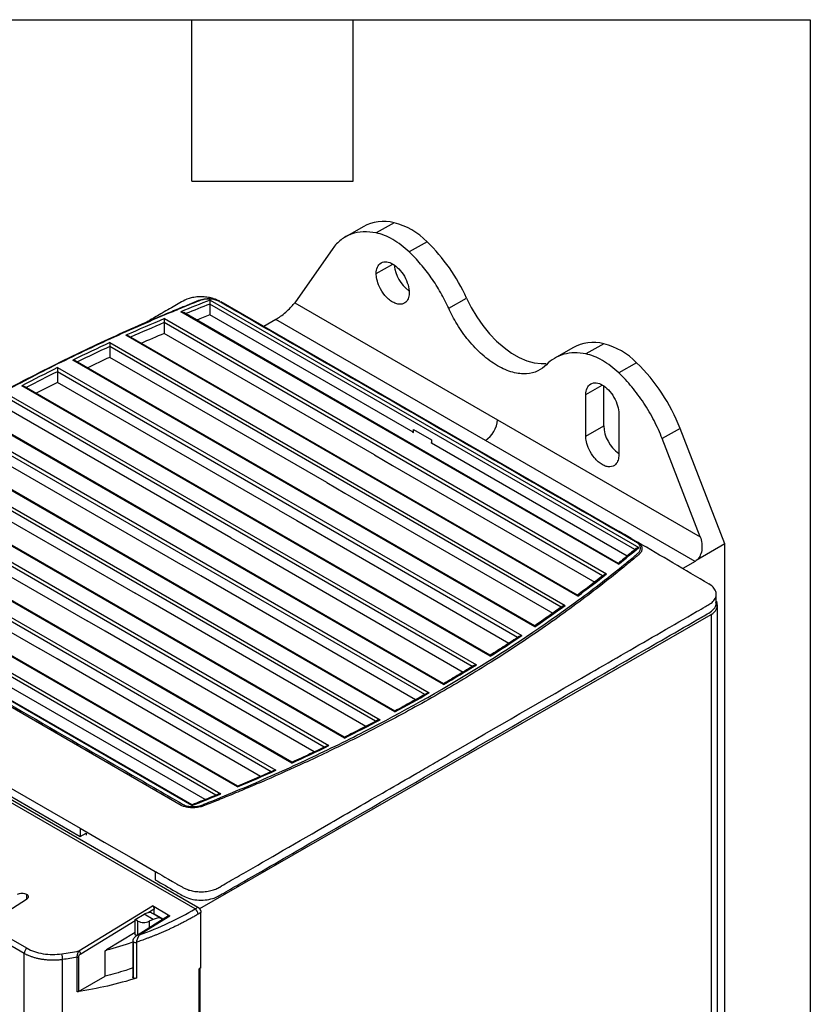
# Model space of a CAD drawing. Header units: millimetres. Extents: x 6 to 273, y 6 to 210.
# Tile 52 of 52: x 236 to 273, y 163 to 210. Entities that reach past the tile are written whole.
import ezdxf

# ---------------------------------------------------------------- set-up
doc = ezdxf.new("R2010")
doc.units = ezdxf.units.MM
doc.layers.add('TEXT', color=140, linetype='Continuous')

msp = doc.modelspace()

# ---------------------------------------------------------------- linework, layer by layer
at = {"color": 7, "linetype": 'Continuous', "lineweight": 25}
for p, q in [((253.394, 199.964), (252.555, 199.48)), ((251.93, 199.774), (251.088, 199.288)), ((254.95, 199.066), (254.111, 198.582)), ((250.503, 198.745), (248.701, 196.186)), ((252.553, 197.562), (253.33, 198.012)), ((244.705, 196.309), (264.948, 184.623)), ((245.038, 196.313), (245.097, 196.289)), ((245.17, 196.256), (245.097, 196.292)), ((245.207, 196.245), (263.948, 185.426)), ((255.973, 195.921), (256.815, 196.407)), ((263.993, 183.831), (243.333, 195.758)), ((244.691, 196.122), (244.69, 195.613)), ((264.768, 184.531), (244.691, 196.122)), ((248.701, 196.186), (258.274, 190.659)), ((242.548, 195.432), (263.428, 183.378)), ((263.983, 183.878), (243.463, 195.723)), ((254.302, 190.065), (244.69, 195.613)), ((247.811, 195.394), (247.245, 195.069)), ((257.709, 189.68), (247.811, 195.394)), ((242.536, 195.243), (242.535, 194.734)), ((263.244, 183.288), (242.536, 195.243)), ((262.066, 182.331), (240.735, 194.645)), ((262.058, 182.376), (240.863, 194.612)), ((252.477, 188.995), (242.535, 194.734)), ((239.969, 194.113), (239.969, 193.604)), ((261.283, 181.808), (239.969, 194.113)), ((239.978, 194.303), (261.473, 181.894)), ((261.829, 194.059), (260.988, 193.573)), ((263.294, 194.249), (262.455, 193.765)), ((260.045, 180.885), (238.23, 193.479)), ((260.04, 180.929), (238.355, 193.447)), ((250.214, 187.689), (239.969, 193.604)), ((237.501, 193.12), (259.424, 180.464)), ((264.85, 193.351), (264.01, 192.867)), ((237.495, 192.928), (237.495, 192.419)), ((259.229, 180.381), (237.495, 192.928)), ((257.932, 179.492), (235.817, 192.259)), ((257.93, 179.534), (235.94, 192.229)), ((247.952, 186.383), (237.495, 192.419)), ((262.453, 191.847), (263.229, 192.297)), ((263.293, 190.374), (263.293, 192.247)), ((257.084, 179.007), (235.112, 191.691)), ((235.115, 191.885), (257.285, 179.087)), ((262.45, 189.886), (262.453, 191.847)), ((245.689, 185.077), (235.112, 191.182)), ((255.729, 178.152), (233.495, 190.987)), ((255.729, 178.192), (233.615, 190.958)), ((258.274, 190.659), (267.848, 185.132)), ((264.006, 190.95), (264.004, 188.989)), ((232.82, 190.597), (255.054, 177.762)), ((254.847, 177.686), (232.821, 190.401)), ((254.317, 190.204), (255.164, 189.714)), ((262.45, 189.886), (263.293, 190.374)), ((266.899, 190.253), (266.056, 189.767)), ((269.017, 184.792), (266.899, 190.253)), ((232.822, 189.892), (243.426, 183.77)), ((255.164, 189.714), (255.164, 189.567)), ((267.848, 185.132), (266.056, 189.767)), ((230.617, 189.257), (252.732, 176.49)), ((253.434, 176.864), (231.265, 189.662)), ((253.436, 176.903), (231.382, 189.635)), ((255.147, 189.557), (255.164, 189.567)), ((255.164, 189.567), (264.408, 184.23)), ((267.607, 183.966), (257.709, 189.68)), ((252.52, 176.417), (230.621, 189.059)), ((252.477, 188.995), (253.326, 188.505)), ((230.621, 188.55), (241.163, 182.464)), ((253.326, 188.505), (262.869, 182.996)), ((228.504, 187.864), (250.319, 175.27)), ((251.048, 175.629), (229.125, 188.285)), ((251.053, 175.667), (229.24, 188.259)), ((250.101, 175.201), (228.512, 187.664)), ((250.214, 187.689), (251.063, 187.199)), ((228.512, 187.155), (238.901, 181.158)), ((251.063, 187.199), (260.89, 181.526)), ((248.571, 174.446), (227.077, 186.855)), ((248.578, 174.483), (227.19, 186.83)), ((226.483, 186.418), (247.814, 174.104)), ((247.59, 174.038), (226.495, 186.216)), ((247.952, 186.383), (248.8, 185.893)), ((226.495, 185.707), (236.638, 179.852)), ((248.8, 185.893), (258.818, 180.109)), ((246.001, 173.317), (225.121, 185.371)), ((246.01, 173.353), (225.232, 185.348)), ((245.689, 185.077), (246.537, 184.587)), ((263.948, 185.426), (264.888, 184.883)), ((224.556, 184.918), (245.216, 172.991)), ((244.985, 172.929), (224.571, 184.714)), ((269.017, 184.792), (267.666, 184.005)), ((269.017, 150.971), (269.017, 184.792)), ((243.844, 172.44), (223.601, 184.126)), ((246.537, 184.587), (256.655, 178.746)), ((243.855, 172.475), (223.711, 184.103)), ((244.275, 183.28), (243.426, 183.77)), ((267.607, 183.966), (267.025, 183.629)), ((243.342, 172.445), (224.246, 183.469)), ((254.401, 177.435), (244.275, 183.28)), ((242.012, 181.974), (241.163, 182.464)), ((268.611, 182.026), (268.609, 182.423)), ((252.056, 176.176), (242.012, 181.974)), ((268.666, 148.119), (268.666, 181.924)), ((244.229, 167.58), (268.362, 181.463)), ((268.362, 181.463), (268.362, 147.658)), ((239.749, 180.668), (238.901, 181.158)), ((249.619, 174.97), (239.749, 180.668)), ((237.486, 179.362), (236.638, 179.852)), ((225.139, 179.122), (238.574, 171.366)), ((247.09, 173.818), (237.486, 179.362)), ((225.142, 178.732), (238.574, 170.978)), ((244.467, 172.719), (235.224, 178.055)), ((243.997, 167.558), (231.694, 174.66)), ((231.828, 174.742), (244.131, 167.639)), ((238.575, 171.369), (238.574, 171.366)), ((238.574, 171.366), (238.574, 170.978)), ((238.574, 170.978), (238.857, 171.141)), ((238.575, 171.369), (239.706, 170.716)), ((238.857, 171.141), (238.857, 171.043)), ((239.706, 170.716), (239.707, 170.717)), ((239.706, 170.716), (239.707, 170.717)), ((239.707, 170.717), (240.981, 169.982)), ((240.981, 169.982), (240.98, 169.98)), ((240.98, 169.98), (242.112, 169.328)), ((242.112, 169.329), (242.112, 168.935)), ((236.039, 168.006), (234.021, 166.717)), ((236.035, 168.257), (236.035, 168.026)), ((238.511, 165.572), (241.982, 167.697)), ((242.067, 167.55), (241.785, 167.378)), ((242.802, 167.224), (241.982, 167.697)), ((242.067, 167.333), (242.067, 167.55)), ((244.157, 167.622), (244.229, 167.58)), ((244.229, 167.58), (244.229, 167.537)), ((244.273, 164.779), (244.273, 167.394)), ((241.165, 166.998), (238.599, 165.427)), ((241.165, 167.063), (241.588, 167.309)), ((241.295, 166.988), (241.165, 167.063)), ((241.165, 166.332), (241.165, 167.063)), ((241.295, 166.327), (241.295, 166.988)), ((242.741, 167.229), (241.309, 166.338)), ((242.802, 167.224), (241.37, 166.332)), ((242.015, 167.062), (241.588, 167.309)), ((242.015, 167.062), (241.835, 166.975)), ((241.835, 166.975), (241.835, 166.665)), ((242.465, 167.073), (241.987, 167.349)), ((242.072, 167.3), (242.067, 167.333)), ((242.067, 167.333), (242.503, 167.081)), ((235.929, 165.457), (234.793, 166.113)), ((234.939, 166.35), (236.065, 165.699)), ((241.165, 166.443), (239.822, 165.62)), ((241.057, 166.051), (241.057, 166.049)), ((241.057, 166.049), (241.057, 164.349)), ((241.092, 164.3), (241.092, 166)), ((241.24, 166.289), (241.165, 166.332)), ((239.75, 165.576), (239.822, 165.62)), ((239.75, 164.391), (239.75, 165.576)), ((241.233, 165.988), (241.233, 164.288)), ((235.929, 137.607), (235.929, 165.457)), ((237.745, 151.207), (237.745, 165.166)), ((238.432, 163.644), (238.432, 165.276)), ((238.486, 165.293), (238.486, 163.662)), ((244.188, 133.868), (244.188, 164.73)), ((244.229, 164.754), (244.229, 133.775)), ((238.486, 163.662), (239.75, 164.391))]:
    msp.add_line(p, q, dxfattribs=at)
at = {"color": 7, "linetype": 'Continuous', "lineweight": 25, "flags": 128}
msp.add_lwpolyline([(256.815, 196.407), (257.041, 195.953), (257.301, 195.516), (257.59, 195.103), (257.904, 194.719), (258.238, 194.372), (258.586, 194.066), (258.942, 193.808), (259.302, 193.6), (259.658, 193.447), (260.006, 193.351), (260.34, 193.313), (260.575, 193.322)], dxfattribs=at)
at = {"color": 7, "linetype": 'Continuous', "lineweight": 25}
for centre, radius, start, end in [((252.909, 197.974), 2.049, 76.2841, 118.5379), ((252.575, 196.749), 3.318, 44.2987, 75.7066), ((248.943, 192.871), 8.629, 24.1864, 45.8807), ((255.107, 198.139), 1.719, 186.1616, 233.7553), ((279.64, 107.293), 95.626, 111.42792, 112.31411), ((279.675, 107.221), 95.537, 111.48075, 112.21211), ((278.007, 111.209), 91.383, 112.83186, 114.071), ((279.829, 106.33), 95.949, 111.48277, 111.87719), ((278.043, 111.137), 91.294, 112.88821, 113.96913), ((278.206, 110.254), 91.702, 112.89086, 113.64091), ((276.076, 115.476), 86.699, 114.60531, 115.88241), ((276.114, 115.405), 86.611, 114.66608, 115.78011), ((262.811, 192.236), 2.07, 76.5141, 118.308), ((262.475, 191.034), 3.318, 44.2987, 75.7066), ((276.293, 114.515), 87.031, 114.66898, 115.42597), ((274.023, 119.656), 82.042, 116.434, 117.7547), ((258.803, 187.126), 8.678, 21.1192, 45.8353), ((274.061, 119.586), 81.953, 116.49963, 117.65171), ((274.252, 118.705), 82.37, 116.50276, 117.28537), ((257.046, 190.716), 1.23, 302.6103, 357.3319), ((264.984, 190.448), 1.692, 182.499, 234.6009), ((263.925, 185.362), 0.0697, 82.2264, 123.0636), ((228.436, 227.63), 56.415, 309.0704, 310.3303), ((226.176, 230.459), 60.037, 306.71266, 308.35232), ((223.712, 233.803), 64.19, 304.47286, 306.03333), ((268.149, 181.926), 0.509, 294.6616, 18.1655), ((221.299, 237.36), 68.489, 302.33572, 303.82535), ((218.953, 241.11), 72.912, 300.29017, 301.71663), ((216.691, 245.029), 77.438, 298.32606, 299.69638), ((214.526, 249.093), 82.042, 296.434, 297.7547), ((212.473, 253.273), 86.699, 294.60531, 295.88241), ((210.542, 257.54), 91.383, 292.83186, 294.071), ((208.909, 261.456), 95.626, 291.42792, 292.31411), ((243.821, 167.289), 0.321, 4.5958, 56.7849), ((241.579, 167.541), 0.622, 242.8052, 294.3071), ((241.116, 166.054), 0.0592, 185.0322, 246.2879), ((241.177, 166.167), 0.188, 242.9305, 287.2841), ((241.335, 166.285), 0.0585, 53.3668, 115.9705), ((236.237, 165.443), 0.309, 123.85, 177.3048), ((238.408, 165.411), 0.191, 4.6569, 57.3836), ((236.65, 165.125), 1.096, 2.1156, 16.6377), ((238.411, 165.431), 0.157, 277.8256, 298.6835)]:
    msp.add_arc(centre, radius, start, end, dxfattribs=at)
msp.add_ellipse((235.223, 172.215), major_axis=(12.101, 0.383), ratio=0.597065, start_param=5.083287, end_param=5.196416, dxfattribs=at)
for points, knots in [([(252.555, 199.48), (252.346, 199.522), (252.14, 199.539), (251.743, 199.521), (251.553, 199.484), (251.199, 199.358), (251.035, 199.267), (250.743, 199.04), (250.613, 198.902), (250.503, 198.745)], [0, 0, 0, 0, 0.25, 0.25, 0.5, 0.5, 0.75, 0.75, 1, 1, 1, 1]), ([(254.111, 198.582), (253.864, 198.817), (253.599, 199.019), (253.067, 199.326), (252.802, 199.43), (252.555, 199.48)], [0, 0, 0, 0, 0.5, 0.5, 1, 1, 1, 1]), ([(255.973, 195.921), (255.862, 196.167), (255.736, 196.413), (255.462, 196.897), (255.312, 197.134), (254.994, 197.589), (254.825, 197.807), (254.475, 198.216), (254.294, 198.407), (254.111, 198.582)], [0, 0, 0, 0, 0.25, 0.25, 0.5, 0.5, 0.75, 0.75, 1, 1, 1, 1]), ([(252.553, 197.562), (252.553, 197.668), (252.57, 197.772), (252.646, 197.95), (252.706, 198.022), (252.858, 198.109), (252.95, 198.125), (253.141, 198.102), (253.24, 198.064), (253.423, 197.958), (253.522, 197.882), (253.713, 197.684), (253.805, 197.563), (253.956, 197.3), (254.015, 197.159), (254.091, 196.895), (254.107, 196.771), (254.107, 196.665)], [0, 0, 0, 0, 0.125, 0.125, 0.25, 0.25, 0.375, 0.375, 0.5, 0.5, 0.625, 0.625, 0.75, 0.75, 0.875, 0.875, 1, 1, 1, 1]), ([(254.107, 196.665), (254.107, 196.59), (254.099, 196.51), (254.052, 196.353), (254.013, 196.276), (253.889, 196.156), (253.802, 196.114), (253.641, 196.108), (253.582, 196.115), (253.458, 196.15), (253.394, 196.178), (253.264, 196.253), (253.199, 196.3), (253.076, 196.407), (253.017, 196.468), (252.856, 196.661), (252.77, 196.802), (252.646, 197.065), (252.607, 197.187), (252.561, 197.398), (252.553, 197.487), (252.553, 197.562)], [0, 0, 0, 0, 0.125, 0.125, 0.25, 0.25, 0.375, 0.375, 0.4375, 0.4375, 0.5, 0.5, 0.5625, 0.5625, 0.625, 0.625, 0.75, 0.75, 0.875, 0.875, 1, 1, 1, 1]), ([(263.887, 185.421), (260.465, 187.396), (255.332, 190.36), (249.343, 193.817), (246.563, 195.422), (245.466, 196.055), (245.226, 196.194), (245.172, 196.225), (245.146, 196.24), (245.062, 196.284), (244.995, 196.308), (244.785, 196.36), (244.624, 196.368), (244.4, 196.338), (244.328, 196.322), (244.229, 196.287), (244.198, 196.274), (244.135, 196.249), (243.977, 196.186), (243.819, 196.122), (243.441, 195.969), (243.191, 195.866), (241.943, 195.347), (240.961, 194.918), (239.034, 194.036), (238.088, 193.583), (236.233, 192.651), (235.323, 192.172), (233.544, 191.194), (232.675, 190.694), (230.128, 189.162), (228.51, 188.098), (226.208, 186.435), (225.461, 185.87), (224.376, 185.008), (224.02, 184.718), (223.648, 184.408), (223.626, 184.39), (223.588, 184.351), (223.572, 184.33), (223.533, 184.267), (223.518, 184.223), (223.51, 184.089), (223.554, 184), (223.665, 183.907), (223.689, 183.89), (223.744, 183.858), (223.772, 183.842), (223.856, 183.793), (224.025, 183.696), (224.194, 183.598), (224.307, 183.533)], [0, 0, 0, 0, 0.25, 0.375, 0.4375, 0.453125, 0.455078, 0.455078, 0.457031, 0.457031, 0.460937, 0.460937, 0.46875, 0.46875, 0.472656, 0.472656, 0.474609, 0.474609, 0.476562, 0.484375, 0.484375, 0.5, 0.5, 0.5625, 0.5625, 0.625, 0.625, 0.6875, 0.6875, 0.75, 0.75, 0.875, 0.875, 0.9375, 0.9375, 0.96875, 0.96875, 0.970703, 0.970703, 0.972656, 0.972656, 0.976562, 0.976562, 0.984375, 0.984375, 0.986328, 0.986328, 0.988281, 0.988281, 0.992187, 1, 1, 1, 1]), ([(244.862, 196.374), (244.858, 196.376), (244.79, 196.407), (244.617, 196.437), (244.361, 196.469), (244.082, 196.461), (243.752, 196.408), (243.427, 196.274), (243.121, 196.081), (242.789, 195.894), (242.371, 195.651), (242.006, 195.441), (241.756, 195.297), (241.701, 195.265)], [0, 0, 0, 0, 0.004071, 0.064698, 0.131492, 0.201803, 0.272095, 0.386057, 0.495804, 0.612105, 0.734954, 0.941202, 1, 1, 1, 1]), ([(242.476, 195.596), (242.702, 195.692), (243.117, 195.868), (243.688, 196.101), (244.03, 196.238), (244.181, 196.299)], [0, 0, 0, 0, 0.402432, 0.737023, 1, 1, 1, 1]), ([(244.181, 196.299), (244.263, 196.325), (244.427, 196.377), (244.705, 196.386), (244.919, 196.364), (245.017, 196.322), (245.038, 196.313)], [0, 0, 0, 0, 0.304659, 0.60812, 0.912827, 1, 1, 1, 1]), ([(244.705, 196.309), (244.705, 196.304), (244.703, 196.296), (244.702, 196.284), (244.7, 196.269), (244.698, 196.25), (244.695, 196.222), (244.693, 196.188), (244.691, 196.152), (244.691, 196.131), (244.691, 196.122)], [0, 0, 0, 0, 0.103201, 0.186701, 0.250498, 0.383698, 0.500621, 0.685073, 0.849642, 1, 1, 1, 1]), ([(245.042, 196.319), (245.013, 196.328), (244.956, 196.346), (244.893, 196.365), (244.862, 196.375)], [0, 0, 0, 0, 0.499676, 1, 1, 1, 1]), ([(243.333, 195.758), (243.353, 195.756), (243.393, 195.752), (243.437, 195.738), (243.458, 195.725), (243.463, 195.723)], [0, 0, 0, 0, 0.440847, 0.880044, 1, 1, 1, 1]), ([(247.871, 195.432), (247.937, 195.474), (248.014, 195.527), (248.174, 195.649), (248.258, 195.719), (248.417, 195.863), (248.491, 195.937), (248.615, 196.072), (248.665, 196.134), (248.701, 196.186)], [0, 0, 0, 0, 0.25, 0.25, 0.5, 0.5, 0.75, 0.75, 1, 1, 1, 1]), ([(260.588, 193.257), (260.476, 193.14), (260.343, 193.039), (260.029, 192.889), (259.849, 192.841), (259.449, 192.816), (259.229, 192.839), (258.766, 192.966), (258.522, 193.07), (258.035, 193.351), (257.791, 193.528), (257.328, 193.937), (257.108, 194.168), (256.709, 194.654), (256.529, 194.91), (256.217, 195.42), (256.084, 195.675), (255.973, 195.921)], [0, 0, 0, 0, 0.125, 0.125, 0.25, 0.25, 0.375, 0.375, 0.5, 0.5, 0.625, 0.625, 0.75, 0.75, 0.875, 0.875, 1, 1, 1, 1]), ([(227.124, 187.129), (227.601, 187.472), (228.748, 188.295), (230.689, 189.542), (233.118, 191.003), (235.878, 192.52), (238.872, 194.007), (241.095, 195.017), (242.273, 195.512), (242.476, 195.596)], [0, 0, 0, 0, 0.107714, 0.258761, 0.409805, 0.602395, 0.795172, 0.964839, 1, 1, 1, 1]), ([(242.548, 195.432), (242.547, 195.427), (242.546, 195.419), (242.545, 195.406), (242.543, 195.391), (242.542, 195.372), (242.54, 195.344), (242.537, 195.31), (242.536, 195.273), (242.536, 195.253), (242.536, 195.243)], [0, 0, 0, 0, 0.103305, 0.186768, 0.250386, 0.383625, 0.500579, 0.685816, 0.850286, 1, 1, 1, 1]), ([(240.735, 194.645), (240.755, 194.643), (240.794, 194.64), (240.838, 194.627), (240.858, 194.614), (240.862, 194.611)], [0, 0, 0, 0, 0.443514, 0.885515, 1, 1, 1, 1]), ([(239.978, 194.303), (239.978, 194.298), (239.977, 194.29), (239.976, 194.277), (239.975, 194.262), (239.973, 194.243), (239.972, 194.214), (239.97, 194.18), (239.969, 194.143), (239.969, 194.122), (239.969, 194.113)], [0, 0, 0, 0, 0.103436, 0.186848, 0.250233, 0.383514, 0.500515, 0.686769, 0.851119, 1, 1, 1, 1]), ([(238.23, 193.479), (238.25, 193.477), (238.288, 193.474), (238.331, 193.461), (238.351, 193.449), (238.355, 193.446)], [0, 0, 0, 0, 0.445944, 0.890553, 1, 1, 1, 1]), ([(262.455, 193.765), (262.271, 193.802), (262.09, 193.82), (261.74, 193.815), (261.571, 193.792), (261.251, 193.705), (261.101, 193.641), (260.825, 193.476), (260.7, 193.374), (260.588, 193.257)], [0, 0, 0, 0, 0.25, 0.25, 0.5, 0.5, 0.75, 0.75, 1, 1, 1, 1]), ([(264.01, 192.867), (263.764, 193.102), (263.499, 193.305), (262.967, 193.611), (262.701, 193.715), (262.455, 193.765)], [0, 0, 0, 0, 0.5, 0.5, 1, 1, 1, 1]), ([(237.501, 193.12), (237.5, 193.114), (237.5, 193.102), (237.499, 193.081), (237.498, 193.06), (237.497, 193.031), (237.495, 192.997), (237.495, 192.959), (237.495, 192.938), (237.495, 192.928)], [0, 0, 0, 0, 0.147684, 0.250145, 0.383474, 0.500393, 0.687742, 0.851984, 1, 1, 1, 1]), ([(266.056, 189.767), (265.947, 190.05), (265.818, 190.337), (265.527, 190.902), (265.364, 191.18), (265.011, 191.715), (264.821, 191.971), (264.425, 192.447), (264.219, 192.668), (264.01, 192.867)], [0, 0, 0, 0, 0.25, 0.25, 0.5, 0.5, 0.75, 0.75, 1, 1, 1, 1]), ([(235.817, 192.259), (235.836, 192.258), (235.875, 192.255), (235.917, 192.243), (235.936, 192.231), (235.939, 192.228)], [0, 0, 0, 0, 0.448308, 0.895501, 1, 1, 1, 1]), ([(262.453, 191.847), (262.453, 191.953), (262.47, 192.057), (262.546, 192.235), (262.605, 192.307), (262.757, 192.394), (262.849, 192.41), (263.041, 192.387), (263.139, 192.349), (263.323, 192.244), (263.421, 192.167), (263.612, 191.969), (263.704, 191.848), (263.856, 191.585), (263.915, 191.444), (263.99, 191.18), (264.007, 191.056), (264.006, 190.95)], [0, 0, 0, 0, 0.125, 0.125, 0.25, 0.25, 0.375, 0.375, 0.5, 0.5, 0.625, 0.625, 0.75, 0.75, 0.875, 0.875, 1, 1, 1, 1]), ([(264.004, 188.989), (264.003, 188.914), (263.995, 188.834), (263.949, 188.677), (263.91, 188.6), (263.785, 188.48), (263.699, 188.438), (263.537, 188.432), (263.478, 188.439), (263.355, 188.474), (263.29, 188.502), (263.161, 188.577), (263.096, 188.624), (262.972, 188.731), (262.914, 188.792), (262.752, 188.984), (262.666, 189.126), (262.542, 189.389), (262.504, 189.511), (262.457, 189.722), (262.45, 189.811), (262.45, 189.886)], [0, 0, 0, 0, 0.125, 0.125, 0.25, 0.25, 0.375, 0.375, 0.4375, 0.4375, 0.5, 0.5, 0.5625, 0.5625, 0.625, 0.625, 0.75, 0.75, 0.875, 0.875, 1, 1, 1, 1]), ([(224.307, 183.533), (227.911, 181.453), (233.317, 178.332), (239.625, 174.691), (242.384, 173.098), (243.341, 172.545), (243.454, 172.48), (243.518, 172.453), (243.73, 172.393), (243.895, 172.38), (244.088, 172.402), (244.127, 172.408), (244.2, 172.424), (244.235, 172.433), (244.302, 172.455), (244.333, 172.467), (244.395, 172.492), (244.552, 172.555), (244.708, 172.618), (245.33, 172.87), (245.824, 173.076), (247.294, 173.701), (248.256, 174.13), (250.146, 175.014), (251.075, 175.469), (253.805, 176.867), (255.546, 177.843), (258.873, 179.879), (260.459, 180.94), (262.718, 182.597), (263.449, 183.159), (264.334, 183.874), (264.51, 184.017), (264.728, 184.197), (264.793, 184.251), (264.858, 184.306), (264.901, 184.342), (264.923, 184.36), (264.979, 184.417), (265.005, 184.458), (265.035, 184.544), (265.038, 184.587), (265.022, 184.674), (265.003, 184.716), (264.941, 184.796), (264.9, 184.833), (264.824, 184.881), (264.796, 184.896), (264.743, 184.927), (264.663, 184.973), (264.369, 185.143), (264.101, 185.297), (263.887, 185.421)], [0, 0, 0, 0, 0.25, 0.375, 0.4375, 0.441406, 0.441406, 0.445312, 0.445312, 0.453125, 0.453125, 0.455078, 0.455078, 0.457031, 0.457031, 0.458984, 0.458984, 0.460937, 0.46875, 0.46875, 0.5, 0.5, 0.5625, 0.5625, 0.625, 0.625, 0.75, 0.75, 0.875, 0.875, 0.9375, 0.9375, 0.953125, 0.953125, 0.957031, 0.958984, 0.958984, 0.960938, 0.960938, 0.964844, 0.964844, 0.96875, 0.96875, 0.972656, 0.972656, 0.976563, 0.976563, 0.978516, 0.978516, 0.980469, 0.984375, 1, 1, 1, 1]), ([(264.592, 185.054), (264.485, 185.116), (264.267, 185.242), (264.047, 185.367), (263.935, 185.431)], [0, 0, 0, 0, 0.487572, 1, 1, 1, 1]), ([(267.848, 185.132), (267.884, 185.039), (267.912, 184.932), (267.939, 184.71), (267.938, 184.594), (267.903, 184.379), (267.87, 184.279), (267.781, 184.115), (267.725, 184.051), (267.666, 184.005)], [0, 0, 0, 0, 0.25, 0.25, 0.5, 0.5, 0.75, 0.75, 1, 1, 1, 1]), ([(264.827, 184.579), (264.833, 184.584), (264.852, 184.6), (264.894, 184.617), (264.93, 184.621), (264.948, 184.623)], [0, 0, 0, 0, 0.188, 0.593904, 1, 1, 1, 1]), ([(264.888, 184.883), (264.892, 184.881), (264.9, 184.877), (264.915, 184.867), (264.94, 184.851), (264.985, 184.815), (265.038, 184.759), (265.082, 184.686), (265.102, 184.612), (265.103, 184.54), (265.088, 184.476), (265.06, 184.414), (265.02, 184.355), (264.983, 184.319), (264.964, 184.301)], [0, 0, 0, 0, 0.01572, 0.031485, 0.062816, 0.12526, 0.250594, 0.371599, 0.500291, 0.60656, 0.708104, 0.806425, 0.903033, 1, 1, 1, 1]), ([(268.27, 182.899), (267.7, 183.233), (266.574, 183.894), (265.448, 184.555), (264.892, 184.881)], [0, 0, 0, 0, 0.506095, 1, 1, 1, 1]), ([(264.964, 184.301), (264.954, 184.292), (264.932, 184.273), (264.888, 184.237), (264.813, 184.173), (264.66, 184.046), (264.354, 183.791), (263.733, 183.286), (262.463, 182.288), (260.518, 180.866), (258.11, 179.27), (255.634, 177.775), (253.048, 176.347), (250.867, 175.251), (248.916, 174.336), (247.675, 173.781), (246.523, 173.288), (245.744, 172.963), (245.034, 172.674), (244.581, 172.495), (244.368, 172.411)], [0, 0, 0, 0, 0.001957, 0.003914, 0.007828, 0.015657, 0.031313, 0.062623, 0.125231, 0.25035, 0.382952, 0.499773, 0.616827, 0.749698, 0.796399, 0.874808, 0.910843, 0.943711, 0.973426, 1, 1, 1, 1]), ([(264.826, 184.58), (264.634, 184.418), (264.355, 184.183), (264.07, 183.95), (263.981, 183.878)], [0, 0, 0, 0, 0.6896186, 1, 1, 1, 1]), ([(263.982, 183.877), (263.983, 183.877), (263.985, 183.876), (263.988, 183.862), (263.992, 183.841), (263.993, 183.831)], [0, 0, 0, 0, 0.120187, 0.559359, 1, 1, 1, 1]), ([(263.307, 183.337), (263.106, 183.18), (262.695, 182.857), (262.273, 182.539), (262.056, 182.377)], [0, 0, 0, 0, 0.488295, 1, 1, 1, 1]), ([(263.308, 183.337), (263.313, 183.341), (263.332, 183.356), (263.374, 183.372), (263.41, 183.376), (263.428, 183.378)], [0, 0, 0, 0, 0.171397, 0.585723, 1, 1, 1, 1]), ([(242.112, 169.329), (242.19, 169.284), (242.534, 169.086), (243.222, 168.69), (243.302, 168.643), (243.408, 168.582), (243.429, 168.57), (243.475, 168.545), (243.499, 168.533), (243.577, 168.496), (243.637, 168.473), (243.771, 168.431), (243.846, 168.413), (244.01, 168.384), (244.099, 168.375), (244.283, 168.367), (244.378, 168.37), (244.565, 168.388), (244.656, 168.403), (244.825, 168.445), (244.903, 168.47), (245.008, 168.514), (245.041, 168.529), (245.103, 168.561), (245.131, 168.577), (245.275, 168.661), (245.633, 168.867), (246.026, 169.094), (247.417, 169.897), (248.785, 170.687), (251.214, 172.089), (252.086, 172.593), (253.49, 173.403), (253.973, 173.682), (254.722, 174.114), (255.103, 174.334), (255.557, 174.596), (255.787, 174.729), (255.902, 174.796), (255.96, 174.829), (255.989, 174.846), (256.004, 174.854), (256.011, 174.858), (256.014, 174.86), (256.016, 174.861), (256.018, 174.862), (258.231, 176.14), (260.443, 177.417), (263.775, 179.341), (264.888, 179.983), (266.563, 180.95), (267.262, 181.353), (267.998, 181.778), (268.173, 181.879), (268.244, 181.92), (268.279, 181.94), (268.381, 182.007), (268.444, 182.061), (268.544, 182.185), (268.582, 182.255), (268.615, 182.404), (268.61, 182.481), (268.558, 182.627), (268.513, 182.696), (268.398, 182.814), (268.33, 182.864), (268.258, 182.906)], [0, 0, 0, 0, 0.125, 0.125, 0.140625, 0.140625, 0.144531, 0.144531, 0.148437, 0.148437, 0.15625, 0.15625, 0.164062, 0.164062, 0.171875, 0.171875, 0.179687, 0.179687, 0.1875, 0.1875, 0.195312, 0.195312, 0.199219, 0.199219, 0.203125, 0.203125, 0.21875, 0.25, 0.25, 0.375, 0.375, 0.4375, 0.4375, 0.46875, 0.46875, 0.484375, 0.492187, 0.496094, 0.498047, 0.499023, 0.499512, 0.499756, 0.499878, 0.499939, 0.499939, 0.5, 0.5, 0.75, 0.75, 0.875, 0.875, 0.9375, 0.953125, 0.957031, 0.957031, 0.960938, 0.960938, 0.96875, 0.96875, 0.976563, 0.976563, 0.984375, 0.984375, 0.992188, 0.992188, 1, 1, 1, 1]), ([(262.058, 182.375), (262.058, 182.375), (262.059, 182.376), (262.062, 182.362), (262.065, 182.341), (262.066, 182.331)], [0, 0, 0, 0, 0.114491, 0.556599, 1, 1, 1, 1]), ([(242.112, 168.935), (242.433, 168.75), (242.839, 168.516), (243.329, 168.232), (243.603, 168.075), (243.973, 167.982), (244.374, 167.964), (244.737, 168.016), (245.031, 168.118), (245.452, 168.372), (246.927, 169.208), (250.517, 171.299), (256.058, 174.488), (261.59, 177.681), (265.463, 179.922), (267.231, 180.935), (267.97, 181.368), (268.268, 181.529), (268.51, 181.715), (268.614, 181.896), (268.6, 181.997), (268.596, 182.026)], [0, 0, 0, 0, 0.036399, 0.045944, 0.055789, 0.067098, 0.077478, 0.087543, 0.096552, 0.104587, 0.136291, 0.262554, 0.51342, 0.764066, 0.89004, 0.953324, 0.963895, 0.974474, 0.986017, 0.995987, 1, 1, 1, 1]), ([(261.352, 181.857), (261.141, 181.705), (260.709, 181.392), (260.265, 181.086), (260.039, 180.929)], [0, 0, 0, 0, 0.489092, 1, 1, 1, 1]), ([(261.352, 181.856), (261.357, 181.86), (261.376, 181.874), (261.418, 181.889), (261.454, 181.892), (261.473, 181.894)], [0, 0, 0, 0, 0.151796, 0.576097, 1, 1, 1, 1]), ([(260.04, 180.928), (260.04, 180.928), (260.041, 180.928), (260.043, 180.915), (260.044, 180.895), (260.045, 180.885)], [0, 0, 0, 0, 0.109454, 0.554193, 1, 1, 1, 1]), ([(259.304, 180.43), (259.082, 180.283), (258.63, 179.981), (258.166, 179.686), (257.929, 179.535)], [0, 0, 0, 0, 0.489099, 1, 1, 1, 1]), ([(259.305, 180.429), (259.309, 180.432), (259.328, 180.446), (259.369, 180.459), (259.406, 180.462), (259.424, 180.464)], [0, 0, 0, 0, 0.133301, 0.566781, 1, 1, 1, 1]), ([(257.93, 179.534), (257.93, 179.534), (257.93, 179.534), (257.931, 179.522), (257.932, 179.502), (257.932, 179.492)], [0, 0, 0, 0, 0.104507, 0.551854, 1, 1, 1, 1]), ([(257.164, 179.056), (256.933, 178.914), (256.46, 178.623), (255.975, 178.339), (255.728, 178.193)], [0, 0, 0, 0, 0.488319, 1, 1, 1, 1]), ([(257.165, 179.055), (257.169, 179.058), (257.187, 179.07), (257.228, 179.083), (257.266, 179.086), (257.285, 179.087)], [0, 0, 0, 0, 0.115919, 0.557897, 1, 1, 1, 1]), ([(255.728, 178.192), (255.728, 178.192), (255.728, 178.193), (255.729, 178.181), (255.729, 178.162), (255.729, 178.152)], [0, 0, 0, 0, 0.099642, 0.549579, 1, 1, 1, 1]), ([(254.934, 177.734), (254.693, 177.598), (254.199, 177.318), (253.694, 177.044), (253.435, 176.904)], [0, 0, 0, 0, 0.486779, 1, 1, 1, 1]), ([(255.054, 177.762), (255.035, 177.761), (254.997, 177.759), (254.956, 177.747), (254.937, 177.735), (254.934, 177.733)], [0, 0, 0, 0, 0.450716, 0.90058, 1, 1, 1, 1]), ([(253.434, 176.864), (253.434, 176.874), (253.435, 176.893), (253.436, 176.904), (253.436, 176.903), (253.436, 176.903)], [0, 0, 0, 0, 0.459485, 0.918411, 1, 1, 1, 1]), ([(252.612, 176.465), (252.362, 176.334), (251.847, 176.065), (251.323, 175.803), (251.052, 175.667)], [0, 0, 0, 0, 0.484411, 1, 1, 1, 1]), ([(252.732, 176.49), (252.713, 176.489), (252.674, 176.487), (252.633, 176.476), (252.615, 176.466), (252.612, 176.464)], [0, 0, 0, 0, 0.4583731, 0.9156071, 1, 1, 1, 1]), ([(251.048, 175.629), (251.049, 175.638), (251.05, 175.657), (251.052, 175.668), (251.053, 175.666), (251.053, 175.666)], [0, 0, 0, 0, 0.471854, 0.943493, 1, 1, 1, 1]), ([(250.198, 175.248), (249.941, 175.124), (249.405, 174.865), (248.86, 174.614), (248.577, 174.483)], [0, 0, 0, 0, 0.481241, 1, 1, 1, 1]), ([(250.319, 175.27), (250.3, 175.27), (250.261, 175.268), (250.22, 175.259), (250.201, 175.248), (250.199, 175.247)], [0, 0, 0, 0, 0.46541, 0.929427, 1, 1, 1, 1]), ([(248.571, 174.446), (248.572, 174.456), (248.574, 174.474), (248.576, 174.484), (248.577, 174.483), (248.577, 174.483)], [0, 0, 0, 0, 0.484091, 0.968059, 1, 1, 1, 1]), ([(247.693, 174.084), (247.428, 173.966), (246.871, 173.719), (246.305, 173.479), (246.009, 173.353)], [0, 0, 0, 0, 0.477257, 1, 1, 1, 1]), ([(247.814, 174.104), (247.795, 174.103), (247.755, 174.103), (247.714, 174.094), (247.696, 174.084), (247.694, 174.083)], [0, 0, 0, 0, 0.471814, 0.942018, 1, 1, 1, 1]), ([(245.095, 172.973), (244.821, 172.862), (244.409, 172.694), (243.992, 172.53), (243.853, 172.475)], [0, 0, 0, 0, 0.66571, 1, 1, 1, 1]), ([(245.216, 172.991), (245.196, 172.991), (245.157, 172.991), (245.115, 172.982), (245.097, 172.973), (245.095, 172.973)], [0, 0, 0, 0, 0.477494, 0.9532, 1, 1, 1, 1]), ([(246.001, 173.317), (246.003, 173.326), (246.005, 173.345), (246.008, 173.354), (246.009, 173.353), (246.009, 173.353)], [0, 0, 0, 0, 0.496309, 0.992022, 1, 1, 1, 1]), ([(244.368, 172.411), (244.358, 172.407), (244.338, 172.4), (244.298, 172.388), (244.226, 172.368), (244.117, 172.347), (243.98, 172.334), (243.845, 172.333), (243.717, 172.343), (243.602, 172.362), (243.502, 172.386), (243.416, 172.414), (243.366, 172.435), (243.342, 172.445)], [0, 0, 0, 0, 0.033571, 0.062723, 0.125057, 0.250153, 0.375391, 0.499942, 0.617494, 0.725123, 0.824272, 0.91575, 1, 1, 1, 1]), ([(243.844, 172.44), (243.846, 172.45), (243.849, 172.468), (243.852, 172.473), (243.853, 172.475)], [0, 0, 0, 0, 0.507284, 1, 1, 1, 1]), ([(235.615, 168.251), (235.64, 168.266), (235.672, 168.28), (235.744, 168.299), (235.785, 168.305), (235.867, 168.306), (235.908, 168.302), (235.979, 168.284), (236.011, 168.272), (236.035, 168.257)], [0, 0, 0, 0, 0.25, 0.25, 0.5, 0.5, 0.75, 0.75, 1, 1, 1, 1]), ([(236.035, 168.257), (236.06, 168.243), (236.082, 168.225), (236.114, 168.183), (236.123, 168.158), (236.124, 168.11), (236.115, 168.085), (236.085, 168.041), (236.063, 168.022), (236.039, 168.006)], [0, 0, 0, 0, 0.25, 0.25, 0.5, 0.5, 0.75, 0.75, 1, 1, 1, 1]), ([(241.37, 166.332), (241.846, 166.502), (242.307, 166.69), (243.187, 167.1), (243.605, 167.322), (243.997, 167.558)], [0, 0, 0, 0, 0.5, 0.5, 1, 1, 1, 1]), ([(241.979, 167.336), (241.967, 167.349), (241.915, 167.4), (241.773, 167.392), (241.648, 167.336), (241.588, 167.309)], [0, 0, 0, 0, 0.1462174, 0.5889133, 1, 1, 1, 1]), ([(241.982, 167.697), (242.002, 167.686), (242.025, 167.663), (242.058, 167.605), (242.067, 167.574), (242.067, 167.55)], [0, 0, 0, 0, 0.5, 0.5, 1, 1, 1, 1]), ([(244.131, 167.639), (244.136, 167.637), (244.144, 167.632), (244.153, 167.625), (244.157, 167.622)], [0, 0, 0, 0, 0.501319, 1, 1, 1, 1]), ([(244.157, 167.622), (244.164, 167.616), (244.177, 167.605), (244.196, 167.585), (244.214, 167.562), (244.224, 167.546), (244.229, 167.537)], [0, 0, 0, 0, 0.252719, 0.499964, 0.747227, 1, 1, 1, 1]), ([(244.229, 167.537), (244.23, 167.536), (244.237, 167.524), (244.25, 167.499), (244.263, 167.463), (244.271, 167.427), (244.272, 167.405), (244.273, 167.394)], [0, 0, 0, 0, 0.0246132, 0.2663276, 0.5108804, 0.7566712, 1, 1, 1, 1]), ([(244.141, 167.314), (244.086, 167.281), (243.975, 167.216), (243.808, 167.121), (243.643, 167.03), (243.479, 166.942), (243.317, 166.859), (243.157, 166.779), (243, 166.702), (242.845, 166.63), (242.692, 166.56), (242.543, 166.494), (242.396, 166.43), (242.253, 166.37), (242.113, 166.313), (241.976, 166.259), (241.843, 166.207), (241.713, 166.158), (241.588, 166.112), (241.466, 166.068), (241.349, 166.027), (241.271, 166.001), (241.233, 165.988)], [0, 0, 0, 0, 0.064273, 0.127043, 0.188311, 0.248076, 0.30634, 0.3631, 0.418359, 0.472115, 0.524368, 0.57512, 0.624369, 0.672115, 0.718359, 0.763101, 0.80634, 0.848077, 0.888311, 0.927043, 0.964273, 1, 1, 1, 1]), ([(242.441, 167.069), (242.427, 167.083), (242.371, 167.137), (242.216, 167.136), (242.08, 167.086), (242.015, 167.062)], [0, 0, 0, 0, 0.145991, 0.588642, 1, 1, 1, 1]), ([(242.742, 167.227), (242.744, 167.229), (242.752, 167.237), (242.774, 167.237), (242.793, 167.228), (242.802, 167.224)], [0, 0, 0, 0, 0.14581, 0.589555, 1, 1, 1, 1]), ([(241.309, 166.338), (241.275, 166.315), (241.218, 166.277), (241.149, 166.217), (241.105, 166.169), (241.079, 166.129), (241.065, 166.097), (241.058, 166.072), (241.057, 166.058), (241.057, 166.051)], [0, 0, 0, 0, 0.337158, 0.557155, 0.700613, 0.806237, 0.886687, 0.939335, 1, 1, 1, 1]), ([(241.37, 166.332), (241.365, 166.326), (241.355, 166.312), (241.341, 166.29), (241.316, 166.251), (241.289, 166.2), (241.264, 166.138), (241.249, 166.092), (241.239, 166.052), (241.234, 166.017), (241.233, 165.997), (241.233, 165.988)], [0, 0, 0, 0, 0.08084, 0.163657, 0.248352, 0.497096, 0.633599, 0.748348, 0.839298, 0.922567, 1, 1, 1, 1]), ([(236.065, 165.699), (236.166, 165.641), (236.282, 165.589), (236.537, 165.502), (236.676, 165.468), (236.966, 165.422), (237.116, 165.41), (237.414, 165.409), (237.561, 165.42), (237.7, 165.439)], [0, 0, 0, 0, 0.25, 0.25, 0.5, 0.5, 0.75, 0.75, 1, 1, 1, 1]), ([(238.432, 165.276), (238.432, 165.281), (238.432, 165.293), (238.433, 165.313), (238.435, 165.334), (238.439, 165.362), (238.446, 165.397), (238.456, 165.438), (238.468, 165.477), (238.484, 165.519), (238.498, 165.551), (238.509, 165.568), (238.511, 165.572)], [0, 0, 0, 0, 0.060712, 0.122948, 0.186664, 0.25178, 0.369996, 0.501588, 0.613016, 0.749537, 0.937463, 1, 1, 1, 1]), ([(237.745, 165.166), (237.715, 165.162), (237.654, 165.154), (237.562, 165.145), (237.47, 165.139), (237.379, 165.135), (237.288, 165.133), (237.199, 165.135), (237.11, 165.138), (237.022, 165.144), (236.936, 165.152), (236.85, 165.162), (236.767, 165.174), (236.685, 165.188), (236.605, 165.205), (236.527, 165.223), (236.452, 165.243), (236.378, 165.264), (236.306, 165.288), (236.237, 165.313), (236.171, 165.339), (236.106, 165.367), (236.045, 165.396), (235.985, 165.426), (235.948, 165.447), (235.929, 165.457)], [0, 0, 0, 0, 0.047236, 0.094129, 0.140681, 0.186891, 0.232759, 0.278286, 0.32347, 0.368313, 0.412815, 0.456975, 0.500793, 0.54427, 0.587406, 0.6302, 0.672654, 0.714765, 0.756536, 0.797966, 0.839054, 0.879802, 0.920209, 0.960275, 1, 1, 1, 1]), ([(238.599, 165.427), (238.576, 165.412), (238.553, 165.395), (238.521, 165.362), (238.511, 165.35), (238.493, 165.323), (238.486, 165.307), (238.486, 165.293)], [0, 0, 0, 0, 0.5, 0.5, 0.75, 0.75, 1, 1, 1, 1]), ([(241.057, 164.771), (240.945, 164.731), (240.53, 164.583), (240.079, 164.472), (239.75, 164.391)], [0, 0, 0, 0, 0.267536, 1, 1, 1, 1]), ([(241.092, 164.3), (241.081, 164.308), (241.06, 164.322), (241.059, 164.341), (241.059, 164.349)], [0, 0, 0, 0, 0.539325, 1, 1, 1, 1]), ([(241.233, 164.288), (241.212, 164.282), (241.185, 164.278), (241.133, 164.283), (241.109, 164.29), (241.092, 164.3)], [0, 0, 0, 0, 0.5, 0.5, 1, 1, 1, 1])]:
    msp.add_open_spline(points, degree=3, knots=knots, dxfattribs=at)
for points in [[(247.811, 195.394), (247.831, 195.406), (247.851, 195.418), (247.871, 195.432)], [(254.299, 190.047), (254.31, 190.101), (254.316, 190.154), (254.317, 190.204)], [(255.164, 189.714), (255.164, 189.665), (255.158, 189.611), (255.147, 189.557)], [(267.666, 184.005), (267.646, 183.991), (267.626, 183.978), (267.607, 183.966)], [(243.997, 167.558), (244.042, 167.585), (244.087, 167.612), (244.131, 167.639)], [(244.273, 167.394), (244.229, 167.368), (244.186, 167.341), (244.141, 167.314)], [(237.7, 165.439), (237.972, 165.478), (238.243, 165.523), (238.511, 165.572)], [(238.432, 165.276), (238.205, 165.235), (237.976, 165.199), (237.745, 165.166)], [(244.273, 164.779), (244.244, 164.762), (244.216, 164.746), (244.188, 164.73)], [(241.233, 164.288), (240.349, 164.012), (239.402, 163.794), (238.432, 163.644)], [(238.486, 163.662), (238.471, 163.653), (238.452, 163.647), (238.432, 163.644)]]:
    msp.add_open_spline(points, degree=3, dxfattribs=at)
at = {"layer": 'TEXT'}
for p, q in [((6.35, 209.55), (273.05, 209.55)), ((243.84, 201.93), (243.84, 209.55)), ((251.46, 201.93), (251.46, 209.55)), ((273.05, 209.55), (273.05, 6.35)), ((243.84, 201.93), (251.46, 201.93))]:
    msp.add_line(p, q, dxfattribs=at)

doc.saveas('drawing.dxf')
